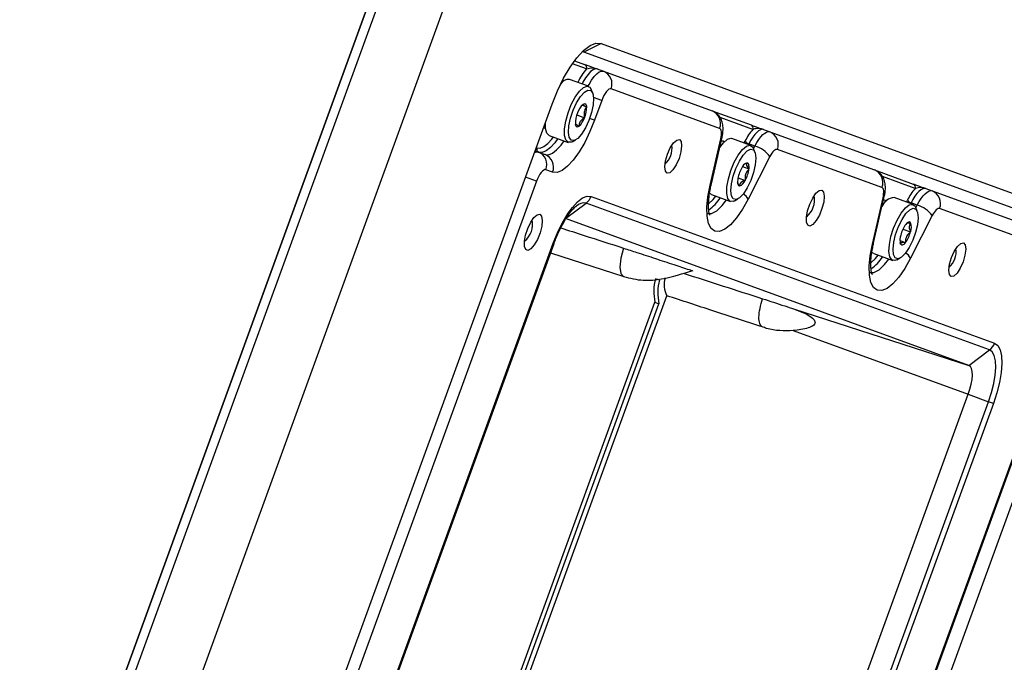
# Model space of a CAD drawing. Header units: inches. Extents: x 0.2 to 16.8, y 0.1 to 10.9.
# Tile 61 of 76: x 10.137 to 10.532, y 8.689 to 8.946. Entities that reach past the tile are written whole.
import ezdxf

# ---------------------------------------------------------------- set-up
doc = ezdxf.new("R2010")
doc.units = ezdxf.units.IN
doc.header["$MEASUREMENT"] = 0
doc.styles.add('SLDTEXTSTYLE0', font='TXT', dxfattribs={"width": 0.75})
doc.dimstyles.new('SLDDIMSTYLE22', dxfattribs={"dimtxt": 0.1181102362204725, "dimasz": 0.0984251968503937, "dimexe": 0, "dimexo": 0.0625, "dimgap": 0.02952755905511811, "dimtad": 0, "dimtih": 1, "dimtoh": 1, "dimdec": 0, "dimlfac": 355.6, "dimrnd": 1e-09, "dimzin": 12, "dimdsep": 46, "dimtxsty": 'SLDTEXTSTYLE0', "dimsah": 1, "dimcen": 0.09, "dimadec": 0, "dimazin": 3, "dimtfac": 1, "dimtdec": 0, "dimtofl": 0, "dimtmove": 0, "dimatfit": 3, "dimfxl": 0, "dimfrac": 2, "dimtolj": 1, "dimtzin": 12, "dimarcsym": 0})

# ---------------------------------------------------------------- blocks, each defined once
blk = doc.blocks.new('_D_22')
at = {"color": 7, "linetype": 'Continuous', "lineweight": 0}
for p, q in [((10.29636754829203, 9.53516817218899), (11.52850990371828, 9.08670503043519)), ((11.47301624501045, 9.106903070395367), (11.16537006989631, 8.261652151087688)), ((11.10069818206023, 8.23766100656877), (11.06471146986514, 8.23766100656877)), ((11.06471146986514, 8.23766100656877), (11.06471146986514, 8.050161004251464)), ((11.40614437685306, 8.23766100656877), (11.44213108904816, 8.23766100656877)), ((11.44213108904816, 8.23766100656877), (11.44213108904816, 8.050161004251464)), ((11.06471146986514, 8.050161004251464), (11.10069818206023, 8.050161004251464)), ((11.44213108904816, 8.050161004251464), (11.40614437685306, 8.050161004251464)), ((10.78799875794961, 7.224832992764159), (11.07966152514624, 8.026169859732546)), ((9.611350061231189, 7.653098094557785), (10.84349241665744, 7.204634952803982))]:
    blk.add_line(p, q, dxfattribs=at)
at = {"color": 7, "linetype": 'Continuous', "lineweight": 18}
for points in [[(11.47301624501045, 9.106903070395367), (11.42085495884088, 9.021146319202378), (11.45785073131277, 9.007680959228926)], [(10.78799875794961, 7.224832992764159), (10.84016004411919, 7.310589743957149), (10.8031642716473, 7.324055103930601)]]:
    blk.add_solid(points, dxfattribs=at)
at = {"color": 7, "linetype": 'Continuous', "lineweight": 18, "char_height": 0.1181102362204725, "attachment_point": 1, "style": 'SLDTEXTSTYLE0'}
for s, insert in [('712', (10.76691373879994, 8.202413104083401)), ('28.0', (11.10069818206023, 8.202413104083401))]:
    blk.add_mtext(s, dxfattribs=dict(at, insert=insert))

msp = doc.modelspace()

# ---------------------------------------------------------------- linework, layer by layer
at = {"color": 7, "linetype": 'Continuous', "lineweight": 25}
for p, q in [((10.49841343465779, 9.560107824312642), (9.750095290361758, 7.504120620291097)), ((9.750095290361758, 7.504120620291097), (10.49841343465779, 9.56010782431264)), ((9.753561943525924, 7.502858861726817), (10.50188008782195, 9.558846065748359)), ((10.52553246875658, 9.55023730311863), (9.777214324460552, 7.494250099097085)), ((10.37047317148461, 8.936655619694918), (10.36358316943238, 8.93317812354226)), ((10.37047317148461, 8.936655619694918), (10.56569550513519, 8.865600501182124)), ((10.36358316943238, 8.93317812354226), (10.36291265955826, 8.933333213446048)), ((10.55880550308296, 8.862123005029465), (10.36358316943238, 8.93317812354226)), ((10.36466988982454, 8.926496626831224), (10.35900559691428, 8.928558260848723)), ((10.35985658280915, 8.929744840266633), (10.36390920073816, 8.928269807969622)), ((10.36894874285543, 8.926435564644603), (10.37143193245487, 8.925531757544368)), ((10.36545656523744, 8.919476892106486), (10.35785179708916, 8.922244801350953)), ((10.37143193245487, 8.925531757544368), (10.41499736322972, 8.90967523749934)), ((10.35464969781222, 8.921129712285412), (10.35485381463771, 8.92096162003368)), ((10.36712481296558, 8.916777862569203), (10.36657426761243, 8.918197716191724)), ((10.41804011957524, 8.902582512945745), (10.37447468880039, 8.918439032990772)), ((10.37074345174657, 8.913811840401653), (10.36746707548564, 8.91500434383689)), ((10.2489321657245, 8.632252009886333), (10.35088417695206, 8.912362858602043)), ((10.36293528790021, 8.911939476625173), (10.36471580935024, 8.91129141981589)), ((10.37074345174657, 8.913811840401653), (10.36785801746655, 8.905884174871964)), ((10.41207642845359, 8.91073837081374), (10.41207567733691, 8.910738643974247)), ((10.36075967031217, 8.908046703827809), (10.36388020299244, 8.906910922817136)), ((10.36785801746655, 8.905884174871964), (10.36590102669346, 8.906596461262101)), ((10.41499736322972, 8.90967523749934), (10.43060823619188, 8.903993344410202)), ((10.43136892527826, 8.902220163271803), (10.41819173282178, 8.90701626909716)), ((10.34766624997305, 8.902759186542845), (10.34743130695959, 8.90287617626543)), ((10.34820462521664, 8.902693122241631), (10.34766624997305, 8.902759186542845)), ((10.34810404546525, 8.904724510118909), (10.34818783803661, 8.904773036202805)), ((10.34967639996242, 8.899783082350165), (10.3572811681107, 8.897015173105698)), ((10.41419352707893, 8.879807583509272), (10.4184730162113, 8.898486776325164)), ((10.41470940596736, 8.880359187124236), (10.41898889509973, 8.899038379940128)), ((10.43053067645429, 8.89579185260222), (10.42292590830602, 8.898559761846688)), ((10.43564777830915, 8.902159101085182), (10.43813096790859, 8.901255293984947)), ((10.43813096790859, 8.901255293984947), (10.48007147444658, 8.885990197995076)), ((10.34453575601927, 8.89492071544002), (10.34478081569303, 8.894831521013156)), ((10.35895961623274, 8.897276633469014), (10.36029402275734, 8.898010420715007)), ((10.42784424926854, 8.896769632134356), (10.42821739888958, 8.897498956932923)), ((10.42971916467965, 8.89644058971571), (10.4295667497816, 8.896142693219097)), ((10.43220235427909, 8.895536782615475), (10.42971916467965, 8.89644058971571)), ((10.43219892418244, 8.893092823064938), (10.43164837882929, 8.894512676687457)), ((10.43166131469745, 8.89447931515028), (10.43220235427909, 8.895536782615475)), ((10.34405485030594, 8.893599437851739), (10.34531327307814, 8.893141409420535)), ((10.34531327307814, 8.893141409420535), (10.34802469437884, 8.892154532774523)), ((10.43820941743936, 8.891303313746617), (10.4294809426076, 8.874243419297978)), ((10.4831142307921, 8.87889747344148), (10.44117372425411, 8.894162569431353)), ((10.42721602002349, 8.887277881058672), (10.42976996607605, 8.886348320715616)), ((10.47715053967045, 8.887053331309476), (10.47714978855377, 8.887053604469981)), ((10.34462479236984, 8.88142149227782), (10.34020760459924, 8.883029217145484)), ((10.35106745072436, 8.885061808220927), (10.34835602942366, 8.886048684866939)), ((10.42541164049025, 8.882773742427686), (10.42825699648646, 8.881738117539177)), ((10.48007147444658, 8.885990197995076), (10.49568234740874, 8.880308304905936)), ((10.49644303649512, 8.878535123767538), (10.48326584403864, 8.883331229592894)), ((10.34462479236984, 8.88142149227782), (10.26383263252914, 8.659446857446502)), ((10.36646843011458, 8.875350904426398), (10.52824990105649, 8.816467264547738)), ((10.41475051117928, 8.8760980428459), (10.42235527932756, 8.873330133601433)), ((10.47926763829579, 8.856122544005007), (10.48354712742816, 8.8748017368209)), ((10.47978351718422, 8.856674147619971), (10.48406300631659, 8.875353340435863)), ((10.49560478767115, 8.872106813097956), (10.48800001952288, 8.874874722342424)), ((10.50072188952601, 8.878474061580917), (10.50320507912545, 8.877570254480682)), ((10.50320507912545, 8.877570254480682), (10.54677050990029, 8.861713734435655)), ((10.35678197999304, 8.866927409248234), (10.36446692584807, 8.872646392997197)), ((10.36061334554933, 8.871483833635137), (10.3602088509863, 8.871152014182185)), ((10.52624839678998, 8.813762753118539), (10.36446692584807, 8.872646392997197)), ((10.4240337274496, 8.873591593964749), (10.42536813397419, 8.874325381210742)), ((10.4929183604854, 8.873084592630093), (10.49329151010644, 8.873813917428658)), ((10.49479327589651, 8.872755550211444), (10.49464086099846, 8.872457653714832)), ((10.49727646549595, 8.87185174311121), (10.49479327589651, 8.872755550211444)), ((10.4972730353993, 8.869407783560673), (10.49672249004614, 8.870827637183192)), ((10.49673542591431, 8.870794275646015), (10.49727646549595, 8.87185174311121)), ((10.50328352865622, 8.867618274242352), (10.49455505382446, 8.850558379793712)), ((10.54981326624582, 8.85462100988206), (10.50624783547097, 8.870477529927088)), ((10.51795451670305, 8.807590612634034), (10.35617304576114, 8.866474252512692)), ((10.49153454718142, 8.86224089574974), (10.49455387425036, 8.861141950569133)), ((10.28493939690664, 8.674209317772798), (10.35130438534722, 8.856545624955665)), ((10.28525812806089, 8.674093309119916), (10.35162311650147, 8.856429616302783)), ((10.35162310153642, 8.85642962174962), (10.35130438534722, 8.856545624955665)), ((10.49031904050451, 8.857668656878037), (10.49254602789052, 8.85685809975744)), ((10.49059563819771, 8.85619668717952), (10.49036871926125, 8.856741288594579)), ((10.35024522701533, 8.852643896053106), (10.37955672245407, 8.843192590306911)), ((10.47982462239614, 8.852413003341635), (10.48742939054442, 8.849645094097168)), ((10.48910783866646, 8.849906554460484), (10.49044224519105, 8.850640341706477)), ((10.39385246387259, 8.841812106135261), (10.39291398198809, 8.842153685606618)), ((10.33337380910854, 8.661033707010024), (10.39687641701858, 8.835505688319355)), ((10.33137873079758, 8.666121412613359), (10.39207778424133, 8.832890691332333)), ((10.33296797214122, 8.66554297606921), (10.39366702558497, 8.832312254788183)), ((10.39207778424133, 8.832890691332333), (10.39366702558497, 8.832312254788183)), ((10.56508645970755, 8.83439960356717), (10.46313444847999, 8.554288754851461)), ((10.44767377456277, 8.830252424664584), (10.51795451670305, 8.807590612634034)), ((10.44750413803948, 8.821531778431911), (10.517727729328, 8.795972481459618)), ((10.51795451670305, 8.807590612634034), (10.52624839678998, 8.813762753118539)), ((10.46809303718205, 8.585102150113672), (10.54888519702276, 8.807076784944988)), ((10.46841176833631, 8.584986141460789), (10.54920392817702, 8.806960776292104)), ((10.45136274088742, 8.613636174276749), (10.517727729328, 8.795972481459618)), ((10.517727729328, 8.795972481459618), (10.52584346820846, 8.793018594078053)), ((10.45947847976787, 8.610682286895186), (10.52584346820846, 8.793018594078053)), ((10.52777843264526, 8.792314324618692), (10.46141344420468, 8.609978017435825)), ((10.52777843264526, 8.792314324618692), (10.52584346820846, 8.793018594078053))]:
    msp.add_line(p, q, dxfattribs=at)
at = {"color": 7, "linetype": 'Continuous', "lineweight": 25, "flags": 128}
for points in [[(10.35088417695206, 8.912362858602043), (10.35303674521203, 8.91770962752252), (10.35547128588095, 8.922718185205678), (10.35809424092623, 8.927196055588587), (10.36080481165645, 8.930971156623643), (10.36349883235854, 8.933898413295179), (10.36607277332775, 8.935865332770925), (10.36842771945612, 8.936796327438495), (10.37047317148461, 8.936655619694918)], [(10.36894874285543, 8.926435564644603), (10.36816952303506, 8.926489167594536), (10.36727240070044, 8.926134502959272), (10.36629185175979, 8.925385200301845), (10.36526555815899, 8.924270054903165), (10.36423295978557, 8.922831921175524), (10.36323373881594, 8.921126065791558), (10.36286959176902, 8.920418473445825)], [(10.36535278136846, 8.91951466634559), (10.36571692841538, 8.920222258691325), (10.36671614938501, 8.921928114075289), (10.36774874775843, 8.92336624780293), (10.36877504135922, 8.92448139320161), (10.36975559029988, 8.925230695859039), (10.37065271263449, 8.925585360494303), (10.37143193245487, 8.925531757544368)], [(10.35895961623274, 8.897276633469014), (10.35856324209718, 8.89708939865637), (10.35725620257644, 8.89702453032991), (10.35631459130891, 8.897956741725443), (10.35582207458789, 8.89980320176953), (10.35582241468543, 8.902399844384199), (10.35631558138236, 8.905515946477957), (10.35725775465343, 8.908874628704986), (10.35856521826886, 8.912177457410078), (10.3601217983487, 8.915130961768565), (10.36178918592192, 8.917472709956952), (10.36341922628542, 8.918994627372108), (10.3648670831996, 8.91956148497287), (10.36600410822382, 8.919122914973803), (10.36657426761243, 8.918197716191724)], [(10.37447468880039, 8.918439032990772), (10.3740850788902, 8.91846583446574), (10.3736365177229, 8.918288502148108), (10.37314624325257, 8.917913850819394), (10.37263309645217, 8.917356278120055), (10.37211679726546, 8.916637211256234), (10.37161718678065, 8.915784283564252), (10.37115346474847, 8.914830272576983), (10.37074345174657, 8.913811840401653)], [(10.36559176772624, 8.905782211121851), (10.3642223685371, 8.902811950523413), (10.36267999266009, 8.900334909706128), (10.36111561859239, 8.898593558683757), (10.3596823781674, 8.89775835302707), (10.35852056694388, 8.897911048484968), (10.3577439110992, 8.899036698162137), (10.35742843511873, 8.901025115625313), (10.35760501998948, 8.903681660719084), (10.35825638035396, 8.906746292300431), (10.35931875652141, 8.90991902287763), (10.36068815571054, 8.912889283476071), (10.36223053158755, 8.915366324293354), (10.36379490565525, 8.917107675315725), (10.36522814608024, 8.917942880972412), (10.36638995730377, 8.917790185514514), (10.36716661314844, 8.916664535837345), (10.36748208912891, 8.91467611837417), (10.36730550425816, 8.912019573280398), (10.36665414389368, 8.908954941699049), (10.36559176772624, 8.905782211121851)], [(10.34967639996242, 8.899783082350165), (10.34965143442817, 8.899792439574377), (10.34870982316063, 8.90072465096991), (10.34821730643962, 8.902571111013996), (10.34820381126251, 8.904998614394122)], [(10.36785801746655, 8.905884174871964), (10.366012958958, 8.901301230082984), (10.36392620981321, 8.897008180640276), (10.36167796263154, 8.893170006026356), (10.35935461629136, 8.889934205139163), (10.35704545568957, 8.887425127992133), (10.3548392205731, 8.88573919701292), (10.35282069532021, 8.884941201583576), (10.35106745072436, 8.885061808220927)], [(10.4184730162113, 8.898486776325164), (10.41862652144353, 8.89926266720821), (10.41872160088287, 8.899992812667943), (10.41875604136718, 8.900660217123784), (10.41872904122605, 8.901249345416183), (10.41864122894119, 8.901746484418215), (10.41849464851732, 8.902140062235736), (10.4182927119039, 8.902420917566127), (10.41804011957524, 8.902582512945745)], [(10.34478081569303, 8.894831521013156), (10.34604704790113, 8.894744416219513), (10.34750487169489, 8.895320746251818), (10.34909826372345, 8.896538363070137), (10.35076599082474, 8.898350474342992), (10.35138988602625, 8.8991594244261)], [(10.3532135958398, 8.89849564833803), (10.35198707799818, 8.896847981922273), (10.35019106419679, 8.894896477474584), (10.34847510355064, 8.893585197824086), (10.34690513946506, 8.892964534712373), (10.34554150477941, 8.893058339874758)], [(10.41804870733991, 8.894934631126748), (10.41953681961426, 8.896870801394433), (10.42114627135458, 8.898240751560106), (10.42255064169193, 8.898641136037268), (10.42292590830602, 8.898559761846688)], [(10.4184730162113, 8.898486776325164), (10.41883732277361, 8.898753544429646), (10.41898902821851, 8.89903896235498)], [(10.43564777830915, 8.902159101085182), (10.43505304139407, 8.90223624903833), (10.43438259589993, 8.9020655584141), (10.43365204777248, 8.901651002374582), (10.43287840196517, 8.901002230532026), (10.43207966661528, 8.900134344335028), (10.43127443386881, 8.899067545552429), (10.43048144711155, 8.897826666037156), (10.42971916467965, 8.89644058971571)], [(10.43220235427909, 8.895536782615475), (10.43296463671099, 8.896922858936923), (10.43375762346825, 8.898163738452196), (10.43456285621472, 8.899230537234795), (10.43536159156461, 8.90009842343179), (10.43613523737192, 8.900747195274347), (10.43686578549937, 8.901161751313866), (10.4375362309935, 8.901332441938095), (10.43813096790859, 8.901255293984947)], [(10.34802469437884, 8.892154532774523), (10.3493883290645, 8.892060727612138), (10.35095829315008, 8.89268139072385), (10.35267425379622, 8.893992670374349), (10.35447026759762, 8.89594417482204), (10.35569678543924, 8.897591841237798)], [(10.40188588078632, 8.898137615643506), (10.40258115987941, 8.897303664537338), (10.40279720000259, 8.895570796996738), (10.4025011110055, 8.893202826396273), (10.4017379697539, 8.89056025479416), (10.40062395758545, 8.888045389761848), (10.39932867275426, 8.886041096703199), (10.39804931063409, 8.88485251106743), (10.39698064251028, 8.884660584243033), (10.39628536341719, 8.885494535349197), (10.39606932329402, 8.8872274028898), (10.39636541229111, 8.889595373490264), (10.39712855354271, 8.892237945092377), (10.39824256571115, 8.89475281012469), (10.39953785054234, 8.896757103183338), (10.40081721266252, 8.897945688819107), (10.40188588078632, 8.898137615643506)], [(10.41857812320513, 8.895694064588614), (10.41850388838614, 8.895887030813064), (10.41833883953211, 8.89620100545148)], [(10.41865691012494, 8.897589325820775), (10.41947304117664, 8.897572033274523), (10.41992792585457, 8.897276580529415)], [(10.4240337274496, 8.873591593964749), (10.42339872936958, 8.873323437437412), (10.42214529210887, 8.873426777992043), (10.42127372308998, 8.874519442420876), (10.42086146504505, 8.87650434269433), (10.42094514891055, 8.87920511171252), (10.42151733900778, 8.882381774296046), (10.42252719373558, 8.885752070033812), (10.42388498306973, 8.889016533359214), (10.42547006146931, 8.891885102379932), (10.42714158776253, 8.894102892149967), (10.42875103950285, 8.89547284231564), (10.4301554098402, 8.895873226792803), (10.43122991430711, 8.895268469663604), (10.43164837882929, 8.894512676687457)], [(10.34381424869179, 8.892938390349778), (10.34453405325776, 8.893195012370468), (10.34531327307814, 8.893141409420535)], [(10.42913097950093, 8.878822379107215), (10.42757853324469, 8.87641624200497), (10.42602127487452, 8.874768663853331), (10.42461163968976, 8.874040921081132), (10.4234876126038, 8.874304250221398), (10.42275922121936, 8.875532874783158), (10.42249776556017, 8.877606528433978), (10.4227288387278, 8.880322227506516), (10.42342982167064, 8.883414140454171), (10.42453209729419, 8.886579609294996), (10.42592776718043, 8.889508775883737), (10.42748021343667, 8.891914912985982), (10.42903747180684, 8.89356249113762), (10.4304471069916, 8.89429023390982), (10.43157113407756, 8.894026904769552), (10.43229952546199, 8.892798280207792), (10.43256098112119, 8.890724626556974), (10.43232990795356, 8.888008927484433), (10.43162892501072, 8.88491701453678), (10.43052664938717, 8.881751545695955), (10.42913097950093, 8.878822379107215)], [(10.44117372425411, 8.894162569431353), (10.44087635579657, 8.894201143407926), (10.4405411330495, 8.894115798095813), (10.44017585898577, 8.893908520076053), (10.43978903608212, 8.893584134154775), (10.43938966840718, 8.893150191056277), (10.43898705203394, 8.892616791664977), (10.43859055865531, 8.891996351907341), (10.43820941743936, 8.891303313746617)], [(10.42976996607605, 8.886348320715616), (10.42980998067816, 8.886860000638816), (10.42981097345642, 8.887325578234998), (10.42977292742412, 8.88773708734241), (10.42969649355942, 8.88808748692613), (10.42958297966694, 8.888370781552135), (10.42943432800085, 8.888582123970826), (10.42925308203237, 8.888717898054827), (10.42904234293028, 8.888775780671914)], [(10.34835602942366, 8.886048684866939), (10.34796641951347, 8.886075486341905), (10.34751785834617, 8.885898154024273), (10.34702758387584, 8.885523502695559), (10.34651443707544, 8.88496592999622), (10.34599813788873, 8.8842468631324), (10.34549852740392, 8.883393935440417), (10.34503480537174, 8.882439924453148), (10.34462479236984, 8.88142149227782)], [(10.4294809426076, 8.874243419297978), (10.42717671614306, 8.870154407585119), (10.42477419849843, 8.866685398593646), (10.42237265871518, 8.863979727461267), (10.42007132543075, 8.862149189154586), (10.4179652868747, 8.861269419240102), (10.41614156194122, 8.861376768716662), (10.41467550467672, 8.862466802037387), (10.41362769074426, 8.864494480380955), (10.41304141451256, 8.86737602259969), (10.41294090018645, 8.8709923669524), (10.41333030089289, 8.87519409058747), (10.41419352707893, 8.879807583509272)], [(10.41419352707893, 8.879807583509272), (10.41455783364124, 8.880074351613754), (10.41470940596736, 8.880359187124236)], [(10.42528878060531, 8.881982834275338), (10.4252487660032, 8.881471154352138), (10.42524777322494, 8.881005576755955), (10.42528581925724, 8.880594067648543), (10.42536225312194, 8.880243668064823), (10.42547576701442, 8.879960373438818), (10.42562441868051, 8.879749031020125), (10.42580566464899, 8.879613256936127), (10.42601640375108, 8.879555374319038)], [(10.48354712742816, 8.8748017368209), (10.48370063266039, 8.875577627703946), (10.48379571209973, 8.87630777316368), (10.48383015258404, 8.876975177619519), (10.48380315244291, 8.877564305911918), (10.48371534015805, 8.87806144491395), (10.48356875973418, 8.87845502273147), (10.48336682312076, 8.878735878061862), (10.4831142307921, 8.87889747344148)], [(10.35130438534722, 8.856545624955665), (10.35297071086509, 8.860684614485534), (10.35485531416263, 8.864561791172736), (10.35688577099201, 8.868028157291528), (10.35898405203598, 8.870950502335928), (10.36106952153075, 8.873216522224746), (10.36306203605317, 8.874739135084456), (10.36488502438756, 8.875459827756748), (10.36646843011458, 8.875350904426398)], [(10.41357961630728, 8.8723376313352), (10.41539169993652, 8.874127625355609), (10.41646399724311, 8.875474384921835)], [(10.41475051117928, 8.8760980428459), (10.41454052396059, 8.876194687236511), (10.41397853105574, 8.876718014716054)], [(10.45899616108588, 8.87788146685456), (10.45970944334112, 8.877070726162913), (10.45997213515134, 8.875396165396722), (10.45974875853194, 8.87308394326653), (10.45906948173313, 8.87044633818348), (10.45802604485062, 8.867839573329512), (10.45675936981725, 8.865615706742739), (10.45544052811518, 8.864075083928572), (10.45424763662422, 8.863425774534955), (10.45334180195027, 8.86375547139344), (10.45284536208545, 8.865019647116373), (10.45282536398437, 8.867047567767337), (10.45328450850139, 8.86956535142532), (10.45416078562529, 8.872232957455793), (10.45533584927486, 8.874690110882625), (10.45665100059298, 8.87660495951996), (10.45792862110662, 8.877718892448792), (10.45899616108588, 8.87788146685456)], [(10.48354712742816, 8.8748017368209), (10.48391143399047, 8.87506850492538), (10.48406313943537, 8.875353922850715)], [(10.50072188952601, 8.878474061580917), (10.50012715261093, 8.878551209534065), (10.49945670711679, 8.878380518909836), (10.49872615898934, 8.877965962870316), (10.49795251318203, 8.87731719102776), (10.49715377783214, 8.876449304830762), (10.49634854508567, 8.875382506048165), (10.49555555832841, 8.874141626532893), (10.49479327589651, 8.872755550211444)], [(10.49727646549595, 8.87185174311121), (10.49803874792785, 8.873237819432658), (10.49883173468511, 8.87447869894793), (10.49963696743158, 8.87554549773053), (10.50043570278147, 8.876413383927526), (10.50120934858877, 8.877062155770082), (10.50193989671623, 8.877476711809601), (10.50261034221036, 8.87764740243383), (10.50320507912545, 8.877570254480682)], [(10.41309144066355, 8.868472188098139), (10.4130988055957, 8.868469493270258), (10.41482935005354, 8.868461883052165), (10.41685706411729, 8.86955365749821), (10.41906148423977, 8.871679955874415), (10.4207708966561, 8.873906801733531)], [(10.48365223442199, 8.872009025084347), (10.483577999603, 8.872201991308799), (10.48341295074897, 8.872515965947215)], [(10.48373102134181, 8.87390428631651), (10.48398057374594, 8.873950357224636), (10.48500203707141, 8.873591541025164)], [(10.48910783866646, 8.849906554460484), (10.48824178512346, 8.849585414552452), (10.4870450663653, 8.849856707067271), (10.48624570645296, 8.851107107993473), (10.48591473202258, 8.853225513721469), (10.48608155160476, 8.856023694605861), (10.48673134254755, 8.859253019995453), (10.48780636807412, 8.862626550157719), (10.48921110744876, 8.865844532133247), (10.49082074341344, 8.868621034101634), (10.49249225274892, 8.870709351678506), (10.49407711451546, 8.871923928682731), (10.49543450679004, 8.872156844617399), (10.49644381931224, 8.871387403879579), (10.49672249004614, 8.870827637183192)], [(10.34593800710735, 8.868156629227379), (10.34665128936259, 8.86734588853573), (10.34691398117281, 8.865671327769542), (10.34669060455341, 8.863359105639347), (10.3460113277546, 8.860721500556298), (10.34496789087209, 8.85811473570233), (10.34370121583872, 8.855890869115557), (10.34238237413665, 8.85435024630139), (10.34118948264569, 8.853700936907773), (10.34028364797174, 8.854030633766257), (10.33978720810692, 8.855294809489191), (10.33976721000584, 8.857322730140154), (10.34022635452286, 8.859840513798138), (10.34110263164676, 8.862508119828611), (10.34227769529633, 8.864965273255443), (10.34359284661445, 8.866880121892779), (10.34487046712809, 8.86799405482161), (10.34593800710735, 8.868156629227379)], [(10.49247701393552, 8.85250701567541), (10.49092876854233, 8.850955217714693), (10.48954445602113, 8.850335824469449), (10.48845958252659, 8.85070946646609), (10.4877803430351, 8.85203956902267), (10.48757322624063, 8.854195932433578), (10.48785850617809, 8.85696747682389), (10.48860825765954, 8.860082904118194), (10.48974908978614, 8.863237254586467), (10.49116932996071, 8.866121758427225), (10.49272995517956, 8.868454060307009), (10.49427820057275, 8.870005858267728), (10.49566251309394, 8.87062525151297), (10.49674738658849, 8.870251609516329), (10.49742662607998, 8.868921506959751), (10.49763374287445, 8.866765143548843), (10.49734846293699, 8.863993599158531), (10.49659871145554, 8.860878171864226), (10.49545787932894, 8.857723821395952), (10.49403763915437, 8.854839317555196), (10.49247701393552, 8.85250701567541)], [(10.50624783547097, 8.870477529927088), (10.50595046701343, 8.870516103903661), (10.50561524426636, 8.870430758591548), (10.50524997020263, 8.870223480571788), (10.50486314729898, 8.86989909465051), (10.50446377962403, 8.869465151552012), (10.5040611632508, 8.868931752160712), (10.50366466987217, 8.868311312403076), (10.50328352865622, 8.867618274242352)], [(10.49461133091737, 8.864764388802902), (10.49445150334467, 8.864950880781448), (10.49426005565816, 8.865060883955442), (10.49404026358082, 8.865092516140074), (10.49379588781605, 8.865045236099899), (10.49353110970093, 8.86491985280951), (10.49325045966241, 8.86471851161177), (10.49295873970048, 8.864444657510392), (10.49266094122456, 8.86410297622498)], [(10.49455505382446, 8.850558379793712), (10.49225082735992, 8.846469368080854), (10.48984830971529, 8.84300035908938), (10.48744676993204, 8.840294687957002), (10.48514543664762, 8.83846414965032), (10.48303939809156, 8.837584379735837), (10.48121567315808, 8.837691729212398), (10.47974961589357, 8.838781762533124), (10.47870180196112, 8.84080944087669), (10.47811552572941, 8.843690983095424), (10.4780150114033, 8.847307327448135), (10.47840441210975, 8.851509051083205), (10.47926763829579, 8.856122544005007)], [(10.47978351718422, 8.856674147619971), (10.4796319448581, 8.856389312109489), (10.47926763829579, 8.856122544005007)], [(10.49059563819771, 8.85619668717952), (10.49075546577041, 8.856010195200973), (10.49094691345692, 8.85590019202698), (10.49116670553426, 8.855868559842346), (10.49141108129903, 8.855915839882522), (10.49167585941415, 8.856041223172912), (10.49195650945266, 8.856242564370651), (10.4922482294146, 8.85651641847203), (10.49254602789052, 8.85685809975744)], [(10.51576557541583, 8.856688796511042), (10.51646085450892, 8.855854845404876), (10.51667689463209, 8.854121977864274), (10.516380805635, 8.851754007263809), (10.5156176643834, 8.849111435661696), (10.51450365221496, 8.846596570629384), (10.51320836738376, 8.844592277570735), (10.51192900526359, 8.843403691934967), (10.51086033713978, 8.843211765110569), (10.51016505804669, 8.844045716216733), (10.50994901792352, 8.845778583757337), (10.51024510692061, 8.8481465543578), (10.51100824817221, 8.850789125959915), (10.51212226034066, 8.853303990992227), (10.51341754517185, 8.855308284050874), (10.51469690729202, 8.856496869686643), (10.51576557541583, 8.856688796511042)], [(10.37953327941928, 8.854576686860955), (10.37845154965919, 8.850569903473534), (10.37806873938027, 8.847027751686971), (10.37843910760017, 8.844452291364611), (10.37951015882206, 8.843208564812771)], [(10.47865372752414, 8.848652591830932), (10.48046581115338, 8.850442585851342), (10.48153810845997, 8.851789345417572)], [(10.47982462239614, 8.852413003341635), (10.47944029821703, 8.852624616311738), (10.47905386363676, 8.853031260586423)], [(10.47816555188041, 8.844787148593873), (10.47817291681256, 8.844784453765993), (10.4799034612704, 8.8447768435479), (10.48193117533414, 8.845868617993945), (10.48413559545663, 8.84799491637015), (10.48584500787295, 8.850221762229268)], [(10.52824990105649, 8.816467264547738), (10.52953287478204, 8.815532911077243), (10.53046611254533, 8.813809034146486), (10.53101375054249, 8.811361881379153), (10.53115474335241, 8.808285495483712), (10.53088367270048, 8.80469810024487), (10.53021095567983, 8.800737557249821), (10.52916244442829, 8.796556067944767), (10.52777843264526, 8.792314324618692)], [(10.52584346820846, 8.793018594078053), (10.5270321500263, 8.796661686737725), (10.52793268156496, 8.800253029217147), (10.52851045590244, 8.803654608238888), (10.52874326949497, 8.806735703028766), (10.52862217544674, 8.809377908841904), (10.52815182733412, 8.81147968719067), (10.52735030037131, 8.812960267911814), (10.52624839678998, 8.813762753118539)], [(10.517727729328, 8.795972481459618), (10.5183934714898, 8.79801285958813), (10.51889783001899, 8.800024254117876), (10.51922142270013, 8.801929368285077), (10.51935181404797, 8.803654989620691), (10.51928399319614, 8.805134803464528), (10.51902056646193, 8.806311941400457), (10.518571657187, 8.807141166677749), (10.51795451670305, 8.807590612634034)]]:
    msp.add_lwpolyline(points, dxfattribs=at)
at = {"color": 7, "linetype": 'Continuous', "lineweight": 25}
for centre, radius, start, end in [((10.38184937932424, 8.911566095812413), 0.02276083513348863, 139.0064050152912, 155.3958335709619), ((10.36340123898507, 8.927002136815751), 0.001365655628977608, 338.274564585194, 68.16379320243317), ((10.35744268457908, 8.918677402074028), 0.003590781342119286, 83.45784948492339, 152.9338341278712), ((10.3694000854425, 8.920461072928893), 0.005462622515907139, 338.2745645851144, 68.16379320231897), ((10.36855941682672, 8.906306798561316), 0.007928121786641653, 131.6469899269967, 161.7445831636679), ((10.36384431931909, 8.911520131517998), 0.0009010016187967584, 345.2950440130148, 127.8982978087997), ((10.35460170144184, 8.91095080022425), 0.01011984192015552, 336.4715983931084, 1.928859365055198), ((10.37030882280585, 8.904750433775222), 0.01011984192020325, 156.4715983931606, 181.9288593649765), ((10.3563511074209, 8.90939443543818), 0.007928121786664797, 311.6469899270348, 341.7445831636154), ((10.41296551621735, 8.904604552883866), 0.005462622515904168, 338.2745645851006, 68.16379320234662), ((10.36106620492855, 8.904181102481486), 0.0009010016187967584, 165.2950440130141, 307.8982978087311), ((10.43010027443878, 8.902725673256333), 0.001365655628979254, 338.2745645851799, 68.16379320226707), ((10.44733785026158, 8.888148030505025), 0.02128453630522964, 138.6128592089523, 153.9388863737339), ((10.43609912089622, 8.896184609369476), 0.005462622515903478, 338.2745645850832, 68.16379320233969), ((10.34604946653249, 8.894326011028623), 0.001365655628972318, 158.2745645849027, 248.1637932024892), ((10.39055416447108, 8.894630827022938), 0.008413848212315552, 311.7260448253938, 8.273955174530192), ((10.43054414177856, 8.899205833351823), 0.002885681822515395, 216.2634173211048, 253.3881615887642), ((10.42890244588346, 8.884475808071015), 0.01154272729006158, 36.263417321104, 73.38816158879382), ((10.34328142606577, 8.888070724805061), 0.005462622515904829, 338.2745645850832, 68.16379320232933), ((10.34599284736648, 8.887083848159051), 0.005462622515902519, 338.274564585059, 68.16379320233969), ((10.43828006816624, 8.880272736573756), 0.01310335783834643, 151.1615209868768, 172.501030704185), ((10.43009777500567, 8.885451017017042), 0.003488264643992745, 107.6118193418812, 160.889608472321), ((10.41677867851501, 8.888058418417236), 0.01310335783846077, 331.1615209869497, 352.5010307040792), ((10.4780396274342, 8.8809195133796), 0.005462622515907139, 338.2745645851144, 68.16379320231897), ((10.4249609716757, 8.882880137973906), 0.003488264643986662, 287.6118193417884, 340.8896084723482), ((10.49517438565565, 8.879040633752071), 0.001365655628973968, 338.2745645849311, 68.16379320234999), ((10.36094306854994, 8.877347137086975), 0.005874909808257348, 306.8566280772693, 340.1359502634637), ((10.40450437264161, 8.883350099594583), 0.01621429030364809, 304.2932998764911, 328.2196370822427), ((10.42412056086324, 8.87115439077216), 0.006186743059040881, 29.95356787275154, 56.76615021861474), ((10.44722757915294, 8.874003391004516), 0.008906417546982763, 308.9653504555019, 11.03464954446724), ((10.48838771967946, 8.869259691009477), 0.005628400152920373, 93.94982346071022, 159.295617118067), ((10.51241196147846, 8.864462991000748), 0.02128453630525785, 138.6128592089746, 153.9388863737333), ((10.50117323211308, 8.872499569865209), 0.005462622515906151, 338.2745645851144, 68.16379320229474), ((10.3636741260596, 8.868306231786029), 0.004411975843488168, 79.64813986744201, 133.9271918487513), ((10.49561825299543, 8.875520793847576), 0.002885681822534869, 216.263417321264, 253.3881615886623), ((10.49397655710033, 8.86079076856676), 0.01154272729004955, 36.26341732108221, 73.38816158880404), ((10.33416942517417, 8.86427855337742), 0.008906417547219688, 308.9653504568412, 11.03464954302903), ((10.50242711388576, 8.856913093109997), 0.01212734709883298, 143.6393976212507, 166.1355098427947), ((10.48951428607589, 8.863033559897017), 0.005382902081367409, 339.4263765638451, 18.75620197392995), ((10.49569268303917, 8.857927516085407), 0.005382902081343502, 159.4263765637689, 198.7562019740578), ((10.48277985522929, 8.86404798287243), 0.01212734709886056, 323.6393976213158, 346.1355098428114), ((10.46957848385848, 8.859665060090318), 0.01621429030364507, 304.2932998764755, 328.2196370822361), ((10.4891946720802, 8.847469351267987), 0.006186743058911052, 29.95356787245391, 56.76615021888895), ((10.50443385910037, 8.853182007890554), 0.008413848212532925, 311.7260448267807, 8.27395517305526), ((10.41326293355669, 8.83722889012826), 0.02162476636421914, 166.1906628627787, 191.5727795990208), ((10.41485217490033, 8.836650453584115), 0.02162476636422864, 166.1906628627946, 191.5727795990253), ((10.40526907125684, 8.839951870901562), 0.009497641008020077, 163.6528368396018, 207.9133333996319), ((10.52272453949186, 8.818463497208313), 0.005874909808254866, 306.8566280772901, 340.1359502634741)]:
    msp.add_arc(centre, radius, start, end, dxfattribs=at)
for points, knots in [([(10.36390920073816, 8.928269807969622), (10.36430251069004, 8.928126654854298), (10.36549863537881, 8.927691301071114), (10.36760761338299, 8.926923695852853), (10.36894098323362, 8.926438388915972), (10.36894874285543, 8.926435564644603)], [0, 0, 0, 0, 0.3275333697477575, 0.9960865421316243, 1, 1, 1, 1]), ([(10.36466988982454, 8.926496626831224), (10.36505785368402, 8.926606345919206), (10.36633129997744, 8.926966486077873), (10.36796016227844, 8.926794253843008), (10.36894260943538, 8.92643779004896), (10.36894874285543, 8.926435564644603)], [0, 0, 0, 0, 0.3033315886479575, 0.9956506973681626, 0.9999999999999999, 0.9999999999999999, 0.9999999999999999, 0.9999999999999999]), ([(10.36329086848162, 8.912231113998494), (10.36326182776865, 8.912221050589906), (10.3631699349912, 8.912189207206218), (10.36330948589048, 8.912018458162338), (10.36397516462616, 8.911652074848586), (10.36452080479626, 8.911386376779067), (10.36471580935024, 8.91129141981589)], [0, 0, 0, 0, 0.1560254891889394, 0.4937074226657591, 0.8190577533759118, 1, 1, 1, 1]), ([(10.36471580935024, 8.91129141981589), (10.36434107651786, 8.910757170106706), (10.36369987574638, 8.909843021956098), (10.36359635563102, 8.908212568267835), (10.36379302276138, 8.907310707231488), (10.36388020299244, 8.906910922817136)], [0, 0, 0, 0, 0.4391165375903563, 0.751366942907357, 1, 1, 1, 1]), ([(10.36388020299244, 8.906910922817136), (10.36330147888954, 8.906511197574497), (10.36231123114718, 8.905827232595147), (10.3617003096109, 8.904531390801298), (10.36164442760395, 8.903796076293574), (10.36161965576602, 8.903470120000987)], [0, 0, 0, 0, 0.4391165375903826, 0.7513669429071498, 1, 1, 1, 1]), ([(10.41898889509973, 8.899038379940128), (10.41909088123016, 8.899539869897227), (10.41940780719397, 8.901098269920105), (10.4194889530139, 8.903267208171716), (10.41903624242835, 8.905564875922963), (10.418089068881, 8.907443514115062), (10.41668645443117, 8.908903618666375), (10.41551177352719, 8.909440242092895), (10.41499736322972, 8.90967523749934)], [0, 0, 0, 0, 0.1184853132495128, 0.3681978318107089, 0.5382839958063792, 0.7019292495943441, 0.8694703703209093, 1, 1, 1, 1]), ([(10.36161965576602, 8.903470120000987), (10.36142603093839, 8.903564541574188), (10.36088425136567, 8.90382874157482), (10.36024644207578, 8.904172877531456), (10.36019808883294, 8.904272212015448), (10.3601771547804, 8.904315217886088)], [0, 0, 0, 0, 0.2397565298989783, 0.6708601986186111, 1, 1, 1, 1]), ([(10.43060823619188, 8.903993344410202), (10.43100154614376, 8.903850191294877), (10.43219767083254, 8.90341483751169), (10.4343066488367, 8.902647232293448), (10.43564001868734, 8.902161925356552), (10.43564777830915, 8.902159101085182)], [0, 0, 0, 0, 0.3275333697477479, 0.9960865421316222, 1, 1, 1, 1]), ([(10.43564777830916, 8.902159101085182), (10.4356416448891, 8.902161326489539), (10.4346591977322, 8.902517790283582), (10.43303033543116, 8.902690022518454), (10.43175688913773, 8.902329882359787), (10.43136892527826, 8.902220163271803)], [0, 0, 0, 0, 0.004349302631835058, 0.6966684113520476, 1, 1, 1, 1]), ([(10.42797380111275, 8.888314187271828), (10.4280122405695, 8.888343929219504), (10.4282774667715, 8.888549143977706), (10.42868978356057, 8.888671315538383), (10.42904234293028, 8.888775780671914)], [0, 0, 0, 0, 0.1449308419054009, 1, 1, 1, 1]), ([(10.42904234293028, 8.888775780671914), (10.4289791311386, 8.88869281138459), (10.42877911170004, 8.88843027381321), (10.42872000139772, 8.887835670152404), (10.42918016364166, 8.887030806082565), (10.42961467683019, 8.886528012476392), (10.42976996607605, 8.886348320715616)], [0, 0, 0, 0, 0.1560254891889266, 0.4937074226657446, 0.819057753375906, 1, 1, 1, 1]), ([(10.42976996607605, 8.886348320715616), (10.4292982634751, 8.88578118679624), (10.42849113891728, 8.884810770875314), (10.42814641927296, 8.883098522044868), (10.42822303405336, 8.882155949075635), (10.42825699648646, 8.881738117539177)], [0, 0, 0, 0, 0.4391165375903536, 0.7513669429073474, 1, 1, 1, 1]), ([(10.48406300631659, 8.875353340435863), (10.48416499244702, 8.875854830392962), (10.48448191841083, 8.87741323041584), (10.48456306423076, 8.87958216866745), (10.48411035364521, 8.881879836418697), (10.48316318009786, 8.883758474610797), (10.48176056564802, 8.88521857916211), (10.48058588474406, 8.88575520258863), (10.48007147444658, 8.885990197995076)], [0, 0, 0, 0, 0.1184853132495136, 0.3681978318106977, 0.5382839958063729, 0.701929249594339, 0.8694703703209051, 1, 1, 1, 1]), ([(10.41408848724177, 8.86780569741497), (10.41410312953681, 8.867785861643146), (10.41416420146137, 8.867703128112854), (10.41387309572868, 8.86832533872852), (10.41363278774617, 8.869764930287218), (10.41353203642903, 8.872012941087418), (10.41372871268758, 8.874951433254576), (10.41416077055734, 8.877844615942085), (10.41457193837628, 8.879729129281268), (10.41470940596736, 8.880359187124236)], [0, 0, 0, 0, 0.04837143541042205, 0.2017536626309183, 0.3601201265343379, 0.5305197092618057, 0.7127953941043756, 0.9039775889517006, 1, 1, 1, 1]), ([(10.42601640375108, 8.879555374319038), (10.42585663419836, 8.879736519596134), (10.42545796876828, 8.880188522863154), (10.42526901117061, 8.880597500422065), (10.42515578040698, 8.880842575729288)], [0, 0, 0, 0, 0.4007609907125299, 0.9999999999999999, 0.9999999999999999, 0.9999999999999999, 0.9999999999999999]), ([(10.42825699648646, 8.881738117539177), (10.42768112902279, 8.88151849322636), (10.42669576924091, 8.881142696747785), (10.4260919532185, 8.880294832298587), (10.42603960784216, 8.879782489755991), (10.42601640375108, 8.879555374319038)], [0, 0, 0, 0, 0.4391165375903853, 0.7513669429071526, 1, 1, 1, 1]), ([(10.49568234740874, 8.880308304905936), (10.49607565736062, 8.880165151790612), (10.49727178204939, 8.879729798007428), (10.49938076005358, 8.878962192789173), (10.5007141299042, 8.878476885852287), (10.50072188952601, 8.878474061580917)], [0, 0, 0, 0, 0.3275333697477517, 0.9960865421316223, 1, 1, 1, 1]), ([(10.50072188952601, 8.878474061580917), (10.50071575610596, 8.878476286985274), (10.49973330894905, 8.878832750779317), (10.49810444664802, 8.87900498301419), (10.49683100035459, 8.878644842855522), (10.49644303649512, 8.878535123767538)], [0, 0, 0, 0, 0.00434930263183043, 0.6966684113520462, 1, 1, 1, 1]), ([(10.35162311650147, 8.856429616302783), (10.35187647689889, 8.857103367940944), (10.35261477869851, 8.859066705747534), (10.35401580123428, 8.862187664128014), (10.35579517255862, 8.86550910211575), (10.35760614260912, 8.868277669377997), (10.35914930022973, 8.870176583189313), (10.3601712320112, 8.871152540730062), (10.36042550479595, 8.871325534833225), (10.36045505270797, 8.871345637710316)], [0, 0, 0, 0, 0.09791848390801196, 0.2853381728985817, 0.4714366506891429, 0.6541153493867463, 0.8309631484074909, 0.9803569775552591, 1, 1, 1, 1]), ([(10.49317241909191, 8.864643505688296), (10.49334050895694, 8.864689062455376), (10.49369642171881, 8.864785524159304), (10.4942952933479, 8.864771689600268), (10.49461133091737, 8.864764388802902)], [0, 0, 0, 0, 0.4722782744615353, 1, 1, 1, 1]), ([(10.49461133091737, 8.864764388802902), (10.49450964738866, 8.864622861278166), (10.49418789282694, 8.864175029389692), (10.49390511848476, 8.863239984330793), (10.49413389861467, 8.86208293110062), (10.49444329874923, 8.861389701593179), (10.49455387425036, 8.861141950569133)], [0, 0, 0, 0, 0.1560254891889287, 0.4937074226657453, 0.819057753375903, 1, 1, 1, 1]), ([(10.35434893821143, 8.862709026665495), (10.35746787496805, 8.861701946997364), (10.3658588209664, 8.858992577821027), (10.37425682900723, 8.85628061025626), (10.37953327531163, 8.854576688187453)], [0, 0, 0, 0, 0.3717026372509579, 1, 1, 1, 1]), ([(10.49455387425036, 8.861141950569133), (10.49401132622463, 8.860621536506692), (10.49308297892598, 8.859731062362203), (10.49256204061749, 8.858135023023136), (10.49255094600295, 8.857250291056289), (10.49254602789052, 8.85685809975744)], [0, 0, 0, 0, 0.4391165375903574, 0.7513669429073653, 0.9999999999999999, 0.9999999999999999, 0.9999999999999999, 0.9999999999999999]), ([(10.47916259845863, 8.844120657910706), (10.47917724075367, 8.84410082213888), (10.47923831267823, 8.844018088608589), (10.47894720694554, 8.844640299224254), (10.47870689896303, 8.846079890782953), (10.47860614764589, 8.848327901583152), (10.47880282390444, 8.85126639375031), (10.4792348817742, 8.85415957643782), (10.47964604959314, 8.856044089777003), (10.47978351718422, 8.856674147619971)], [0, 0, 0, 0, 0.04837143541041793, 0.2017536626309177, 0.3601201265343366, 0.5305197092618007, 0.7127953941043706, 0.9039775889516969, 1, 1, 1, 1]), ([(10.49254602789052, 8.85685809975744), (10.49201170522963, 8.856856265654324), (10.49109743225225, 8.856853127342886), (10.49059695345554, 8.856546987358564), (10.490596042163, 8.85630427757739), (10.49059563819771, 8.85619668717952)], [0, 0, 0, 0, 0.4391165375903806, 0.7513669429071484, 1, 1, 1, 1]), ([(10.37953319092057, 8.854576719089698), (10.38129087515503, 8.85400869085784), (10.38542692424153, 8.85267204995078), (10.3922469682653, 8.850447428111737), (10.39828930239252, 8.848466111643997), (10.40279976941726, 8.846978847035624), (10.40520911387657, 8.846180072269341), (10.40651529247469, 8.845738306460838), (10.40699137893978, 8.845572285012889), (10.40705000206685, 8.845545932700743), (10.40707934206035, 8.845532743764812)], [0, 0, 0, 0, 0.1869601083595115, 0.4399403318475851, 0.6926253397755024, 0.8008697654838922, 0.9098665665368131, 0.9449268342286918, 0.9724367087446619, 1, 1, 1, 1]), ([(10.37950984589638, 8.8432086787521), (10.38213207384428, 8.842552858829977), (10.38719182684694, 8.841287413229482), (10.3968597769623, 8.842364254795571), (10.4032965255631, 8.844361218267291), (10.40743926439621, 8.8456464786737)], [0, 0, 0, 0, 0.2771423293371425, 0.534763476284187, 1, 1, 1, 1]), ([(10.4034073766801, 8.844578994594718), (10.408751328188, 8.842853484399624), (10.41936709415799, 8.839425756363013), (10.42999179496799, 8.83599474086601), (10.43526804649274, 8.834290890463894)], [0, 0, 0, 0, 0.5033976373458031, 1, 1, 1, 1]), ([(10.43504790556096, 8.823013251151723), (10.42845228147, 8.825162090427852), (10.41572285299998, 8.829309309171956), (10.40300475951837, 8.83349079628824), (10.39687641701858, 8.835505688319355)], [0, 0, 0, 0, 0.51813984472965, 1, 1, 1, 1]), ([(10.43526796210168, 8.834290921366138), (10.43820108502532, 8.833341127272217), (10.4422929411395, 8.83201611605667), (10.44648629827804, 8.830641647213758), (10.44767377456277, 8.830252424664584)], [0, 0, 0, 0, 0.716819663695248, 1, 1, 1, 1]), ([(10.44767377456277, 8.830252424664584), (10.44948463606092, 8.829602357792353), (10.45220263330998, 8.828626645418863), (10.45488307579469, 8.826933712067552), (10.45591018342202, 8.825859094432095), (10.45627636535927, 8.825176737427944), (10.45629780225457, 8.824551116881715), (10.45602620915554, 8.823959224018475), (10.45517929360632, 8.823225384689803), (10.4524426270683, 8.822098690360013), (10.44960481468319, 8.821772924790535), (10.44750413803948, 8.821531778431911)], [0, 0, 0, 0, 0.2604868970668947, 0.3909756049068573, 0.4353227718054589, 0.4800846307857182, 0.5127841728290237, 0.5454196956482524, 0.5977606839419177, 0.7022443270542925, 1, 1, 1, 1]), ([(10.44750413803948, 8.821531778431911), (10.44573585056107, 8.821465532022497), (10.44215351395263, 8.821331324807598), (10.43796628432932, 8.822026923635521), (10.43565388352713, 8.822808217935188), (10.43504781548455, 8.823012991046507)], [0, 0, 0, 0, 0.4183647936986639, 0.8475564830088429, 1, 1, 1, 1])]:
    msp.add_open_spline(points, degree=3, knots=knots, dxfattribs=at)
msp.add_open_spline([(10.43504791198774, 8.82301324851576), (10.43468462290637, 8.823382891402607), (10.43395804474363, 8.824122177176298), (10.43369962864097, 8.826843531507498), (10.43407974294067, 8.83035674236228), (10.43487194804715, 8.832979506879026), (10.43526805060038, 8.834290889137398)], degree=3, dxfattribs=at)

# ---------------------------------------------------------------- dimensions: what is measured, and where the dimension line sits
at = {"color": 7, "linetype": 'Continuous', "lineweight": 18}
dim = msp.add_linear_dim(base=(10.78799875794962, 7.224832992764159), p1=(10.2408738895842, 9.555366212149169), p2=(9.555856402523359, 7.673296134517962), angle=70.00000000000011, dimstyle='SLDDIMSTYLE22', dxfattribs=at)
dim.commit()
dim.dimension.update_dxf_attribs({"geometry": '_D_22', "text_midpoint": (11.12251579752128, 8.143911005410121), "dimtype": 160})

doc.saveas('drawing.dxf')
